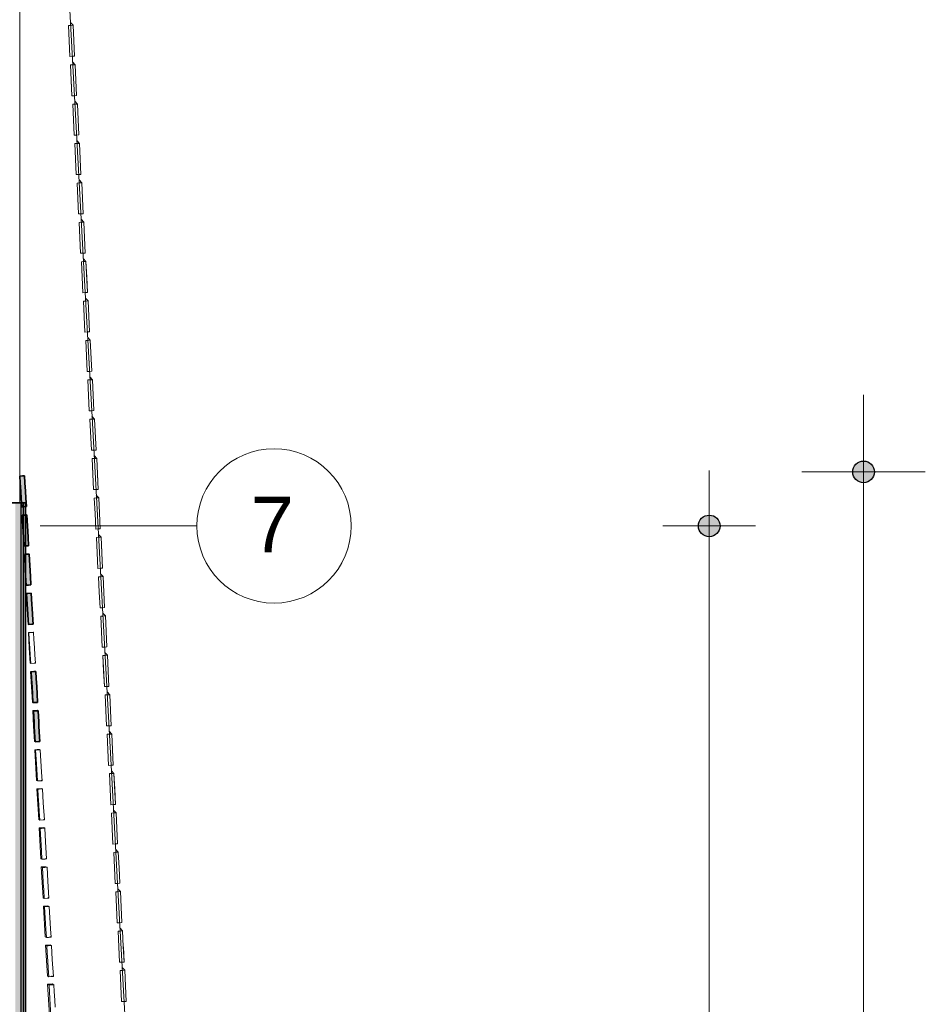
# Model space of a CAD drawing. Header units: millimetres. Extents: x -2530 to 151695, y -8763 to 71774.
# Tile 216 of 217: x 143850 to 149718, y 35402 to 41779. Entities that reach past the tile are written whole.
import ezdxf

# ---------------------------------------------------------------- set-up
doc = ezdxf.new("R2010")
doc.units = ezdxf.units.MM
doc.linetypes.add('RR_Level', pattern=[800, 400, -200, 0, -200])
for name, color, linetype, lineweight in [('A-____-____-DIMS', 211, 'Continuous', 9), ('A-____-____-DIMS-200', 211, 'Continuous', 9), ('A-FLOR-____-OTLN', 192, 'Continuous', 18), ('A-WALL-____-MCUT', 113, 'Continuous', 35), ('A-WALL-____-OTLN', 113, 'Continuous', 18), ('A-WALL-____-PATT', 111, 'Continuous', 35), ('S-GRID-____-IDEN', 1, 'Continuous', 13), ('S-GRID-____-OTLN', 1, 'Continuous', 9)]:
    doc.layers.add(name, color=color, linetype=linetype, lineweight=lineweight)
doc.styles.add('Arial', font='arial.ttf', dxfattribs={"height": 360})
doc.styles.add('Arial_2', font='arial.ttf', dxfattribs={"height": 300})
doc.styles.add('Arial_3', font='arial.ttf', dxfattribs={"height": 500})
doc.dimstyles.new('1_5mm_interne_maten_en_details', dxfattribs={"dimscale": 304.8, "dimtxt": 1.004192, "dimasz": 1.83727, "dimexe": 0.984252, "dimexo": 0.0625, "dimgap": 0.098425, "dimtad": 1, "dimdec": 0, "dimlfac": 304.8, "dimzin": 0, "dimdsep": 46, "dimtxsty": 'Arial_2', "dimblk1": 'DOTSMALL', "dimblk2": 'DOTSMALL', "dimsah": 1, "dimcen": 0.09, "dimdle": 1.181102, "dimazin": 0, "dimtfac": 1, "dimtdec": 4, "dimtix": 1, "dimtmove": 0, "dimatfit": 3, "dimfxl": 0.003229, "dimfxlon": 1, "dimtvp": 1, "dimtfill": 1, "dimtolj": 1, "dimtzin": 0, "dimlwd": 13, "dimlwe": 13, "dimarcsym": 2})
doc.dimstyles.new('2_5mm_totaalmaatvoering', dxfattribs={"dimscale": 304.8, "dimtxt": 1.673654, "dimasz": 1.83727, "dimexe": 1.312336, "dimexo": 0.0625, "dimgap": 0.164042, "dimtad": 1, "dimdec": 0, "dimlfac": 304.8, "dimzin": 0, "dimdsep": 46, "dimtxsty": 'Arial_3', "dimblk1": 'DOTSMALL', "dimblk2": 'DOTSMALL', "dimsah": 1, "dimcen": 0.09, "dimdle": 1.64042, "dimazin": 0, "dimtfac": 1, "dimtdec": 4, "dimtix": 1, "dimtmove": 0, "dimatfit": 3, "dimfxl": 0.004306, "dimfxlon": 1, "dimtvp": 1, "dimtfill": 1, "dimtolj": 1, "dimtzin": 0, "dimlwd": 13, "dimlwe": 13, "dimarcsym": 2})

# ---------------------------------------------------------------- blocks, each defined once
blk = doc.blocks.new('027_Gilde - ATC_FacadeModel_rvt-1-plot_V1 Copy 1')
at = {"layer": 'A-WALL-____-MCUT', "lineweight": 18}
h = blk.add_hatch(color=47, dxfattribs=at)
h.paths.add_polyline_path([(141084.5, 18458.2), (141200.4, 18489.2), (141192.6, 18518.2), (141076.9, 18486.5), (141080.9, 18471.7)])
h.paths.add_polyline_path([(141434.7, 18552), (141550.6, 18583.1), (141542.8, 18612), (141427.1, 18580.4), (141432.7, 18559.3)])
h.paths.add_polyline_path([(141768, 18641.3), (141883.9, 18672.4), (141876.2, 18701.3), (141760.4, 18669.8), (141764.4, 18654.9)])
h.paths.add_polyline_path([(142068, 18721.7), (142222.5, 18763.1), (142214.7, 18792.1), (142060.3, 18750.3), (142064.3, 18735.3)])
h.paths.add_polyline_path([(142373.7, 18803.6), (142528.3, 18845), (142520.5, 18874), (142366, 18832.3), (142372, 18809.9)])
h.paths.add_polyline_path([(142666, 18881.9), (142820.5, 18923.3), (142812.7, 18952.3), (142658.2, 18910.7), (142662.3, 18895.5)])
h.paths.add_polyline_path([(142944, 18956.4), (143098.5, 18997.8), (143090.7, 19026.8), (142936.2, 18985.2), (142940.3, 18970)])
h.paths.add_polyline_path([(143187.1, 19021.6), (143380.3, 19073.3), (143372.5, 19102.3), (143179.4, 19050.5), (143183.9, 19033.7)])
h.paths.add_polyline_path([(143432.4, 19087.3), (143625.6, 19139), (143617.8, 19168), (143425, 19114.9), (143429.2, 19099.4)])
h.paths.add_polyline_path([(143657, 19147.5), (143850, 19199.9), (143842.4, 19228.2), (143649.2, 19176.4), (143654.3, 19157.5)])
h.paths.add_polyline_path([(143883.8, 19208.2), (144077, 19260), (144069.3, 19289), (143876.1, 19237.2), (143881.7, 19216.3)])
h.paths.add_polyline_path([(144129.2, 19274), (144322.4, 19325.7), (144314.6, 19354.7), (144121.4, 19303), (144127, 19282)])
h.paths.add_polyline_path([(144377, 19337.9), (144566, 19403.4), (144556.9, 19430.3), (144367.4, 19366.4), (144376.6, 19339.1)])
h.paths.add_polyline_path([(144619.6, 19440.5), (144776.2, 19564.9), (144757.5, 19588.4), (144601, 19464), (144619.6, 19440.5)])
h.paths.add_polyline_path([(144810.2, 19621.1), (144914.7, 19791.7), (144889.1, 19807.4), (144842.4, 19731.2), (144842.4, 19731.2), (144784.6, 19636.8), (144803.2, 19625.5)])
h.paths.add_polyline_path([(144912.4, 20366.6), (144942.4, 20368.3), (144930.5, 20568.1), (144900.5, 20566.4), (144912.3, 20367.8)])
h.paths.add_polyline_path([(144869.7, 21110.3), (144899.7, 21112), (144887.8, 21311.8), (144857.8, 21310.1), (144869.6, 21111.5)])
h.paths.add_polyline_path([(144840.5, 21617.3), (144870.6, 21619), (144858.6, 21818.8), (144828.6, 21817.1), (144840.5, 21617.3)])
h.paths.add_polyline_path([(144825.7, 21875.3), (144855.7, 21877.1), (144843.8, 22076.8), (144813.8, 22075.1), (144825.6, 21876.5)])
h.paths.add_polyline_path([(144810.7, 22136.6), (144840.7, 22138.4), (144828.8, 22338.1), (144798.8, 22336.4), (144810.7, 22137.2)])
h.paths.add_polyline_path([(144794.3, 22421.2), (144824.3, 22422.9), (144813.2, 22582.6), (144784.8, 22581), (144794.3, 22421.2)])
h.paths.add_polyline_path([(144778.9, 22689.3), (144808.9, 22691), (144799.4, 22850.8), (144769.4, 22849.1), (144778.9, 22689.3)])
h.paths.add_polyline_path([(144698.6, 24086.4), (144728.6, 24088.2), (144719.1, 24247.9), (144689.1, 24246.2), (144698.6, 24086.4)])
h.paths.add_polyline_path([(144681.9, 24377.5), (144711.9, 24379.3), (144702.3, 24539.1), (144672.3, 24537.4), (144681.9, 24377.5)])
h.paths.add_polyline_path([(144646.6, 24991.2), (144676.6, 24993), (144669.4, 25112.8), (144639.4, 25111.1), (144646.6, 24991.2)])
h.paths.add_polyline_path([(144629.2, 25293.6), (144659.2, 25295.3), (144655.6, 25355.2), (144654.6, 25355.8), (144653.7, 25387.8), (144652, 25415.2), (144622, 25413.4), (144629.2, 25293.6)])
h.paths.add_polyline_path([(144611.6, 25599.3), (144641.6, 25601.1), (144638, 25661), (144637, 25661.5), (144636.9, 25680.4), (144634.5, 25720.9), (144604.5, 25719.1), (144611.6, 25599.3)])
h.paths.add_polyline_path([(144593.9, 25908), (144623.9, 25909.8), (144616.7, 26029.6), (144586.7, 26027.9), (144593.9, 25908.1)])
h.paths.add_polyline_path([(144558, 26532.5), (144588, 26534.2), (144580.8, 26654), (144550.8, 26652.3), (144558, 26532.5)])
h.paths.add_polyline_path([(144539.9, 26847.1), (144569.9, 26848.9), (144562.7, 26968.7), (144532.7, 26967), (144539.9, 26847.8)])
h.paths.add_polyline_path([(144467.6, 28105.7), (144497.6, 28107.5), (144490.4, 28227.3), (144460.4, 28225.5), (144467.5, 28106.3)])
h.paths.add_polyline_path([(144364.6, 29898.5), (144394.6, 29900.4), (144385, 30060), (144355.1, 30058.3), (144364.6, 29898.5)])
h.paths.add_polyline_path([(144348.1, 30185.8), (144378, 30187.6), (144368.5, 30347.4), (144338.5, 30345.6), (144348, 30187.1)])
h.paths.add_polyline_path([(144331.8, 30468.3), (144361.8, 30470.1), (144352.3, 30629.8), (144322.3, 30628.1), (144331.8, 30469.6)])
h.paths.add_polyline_path([(144315.9, 30746), (144345.9, 30747.7), (144336.3, 30907.5), (144306.4, 30905.7), (144315.9, 30746)])
h.paths.add_polyline_path([(144300.2, 31018.8), (144330.2, 31020.6), (144320.6, 31180.3), (144290.7, 31178.6), (144300.1, 31020.1)])
h.paths.add_polyline_path([(144284.8, 31287), (144314.8, 31288.9), (144305.2, 31448.5), (144275.3, 31446.8), (144284.7, 31288.3)])
h.paths.add_polyline_path([(144212.7, 32542.7), (144242.6, 32544.6), (144230.7, 32744.2), (144200.8, 32742.4), (144212.6, 32544)])
h.paths.add_polyline_path([(144183.8, 33044.9), (144213.8, 33046.7), (144201.9, 33246.4), (144171.9, 33244.5), (144183.8, 33044.9)])
h.paths.add_polyline_path([(144169.2, 33298.5), (144199.2, 33300.4), (144187.3, 33500), (144157.3, 33498.1), (144169.2, 33299.8)])
h.paths.add_polyline_path([(144154.7, 33552.1), (144184.6, 33553.9), (144172.7, 33753.5), (144142.8, 33751.7), (144154.6, 33553.4)])
h.paths.add_polyline_path([(144067.2, 35073.5), (144097.2, 35075.3), (144085.3, 35274.9), (144055.3, 35273.1), (144065.5, 35102.9)])
h.paths.add_polyline_path([(143950.7, 37102), (143979, 37103.7), (143979, 37131.4), (143968.7, 37303.4), (143938.8, 37301.6), (143950.6, 37103.3)])
h.paths.add_polyline_path([(143979, 37103.7), (143980.6, 37103.8), (143979, 37131.4)])
h.paths.add_polyline_path([(143936.1, 37355.6), (143966, 37357.4), (143954.1, 37557), (143924.2, 37555.2), (143936, 37356.4)])
h.paths.add_polyline_path([(143907, 37862.7), (143936.9, 37864.5), (143923.8, 38064.1), (143895, 38062.3), (143906.9, 37864)])
h.paths.add_polyline_path([(143892.4, 38116.3), (143922.3, 38119), (143908.7, 38317.6), (143887.5, 38316.3), (143889, 38173.3), (143892.3, 38116.9)])
h.paths.add_polyline_path([(143887.5, 38370.4), (143907.7, 38372.2), (143895.8, 38571.3), (143887.5, 38570.4), (143887.5, 38370.5)])
h.paths.add_polyline_path([(143887.5, 38624.8), (143893.2, 38625.2), (143881.3, 38824.8), (143851.3, 38823), (143861.7, 38650), (143887.5, 38650)])
at = {"layer": 'A-WALL-____-OTLN', "lineweight": 5}
blk.add_hatch(color=67, dxfattribs=at).paths.add_polyline_path([(143850, 28557.7), (143857.5, 28557.7), (143857.5, 38650), (143822.5, 38650), (143822.5, 28557.7)])
at = {"layer": 'A-WALL-____-OTLN'}
blk.add_hatch(color=47, dxfattribs=at).paths.add_polyline_path([(143887.5, 28557.7), (143887.5, 38650), (143872.5, 38650), (143872.5, 28557.7)])
at = {"layer": 'A-WALL-____-PATT', "lineweight": 5}
blk.add_hatch(color=67, dxfattribs=at).paths.add_polyline_path([(143872.5, 28557.7), (143872.5, 38650), (143857.5, 38650), (143857.5, 28557.7)])
at = {"layer": 'A-FLOR-____-OTLN', "color": 210}
for p, q in [((143850, 46350), (143850, 38650)), ((144274.6, 40011.2), (144107, 43072)), ((144316.5, 39245.9), (144274.6, 40011.2)), ((144386.4, 37970.6), (144316.5, 39245.9)), ((144442.3, 36950.2), (144386.4, 37970.6)), ((144484.2, 36185), (144442.3, 36950.2)), ((144501.1, 35876.2), (144484.2, 36185)), ((144568, 34654.5), (144501.1, 35876.2))]:
    blk.add_line(p, q, dxfattribs=at)
at = {"layer": 'A-WALL-____-MCUT', "color": 130}
for p, q in [((143851.3, 38823), (143867.9, 38824)), ((143854, 38778.4), (143851.3, 38823)), ((143857.3, 38723.2), (143854, 38778.4)), ((143867.9, 38824), (143881.3, 38824.8)), ((143881.3, 38824.8), (143883.9, 38780.2)), ((143883.9, 38780.2), (143887.2, 38725)), ((143859.9, 38678.6), (143857.3, 38723.2)), ((143887.2, 38725), (143889.9, 38680.4)), ((143887.5, 38650), (143462.5, 38650)), ((143863.2, 38623.4), (143859.9, 38678.6)), ((143887.5, 28557.7), (143887.5, 38650)), ((143889.9, 38680.4), (143893.2, 38625.2)), ((143876.6, 38624.2), (143863.2, 38623.4)), ((143893.2, 38625.2), (143876.6, 38624.2)), ((143865.9, 38569.5), (143870, 38569.7)), ((143874.5, 38425), (143865.9, 38569.5)), ((143870, 38569.7), (143880.9, 38570.4)), ((143880.9, 38570.4), (143885, 38570.6)), ((143885, 38570.6), (143895.8, 38571.3)), ((143895.8, 38571.3), (143904.5, 38426.8)), ((143877.8, 38369.8), (143874.5, 38425)), ((143904.5, 38426.8), (143907.8, 38371.6)), ((143888.6, 38370.5), (143877.8, 38369.8)), ((143892.8, 38370.7), (143888.6, 38370.5)), ((143903.6, 38371.4), (143892.8, 38370.7)), ((143907.8, 38371.6), (143903.6, 38371.4)), ((143880.5, 38315.9), (143884.6, 38316.2)), ((143884.8, 38243.7), (143880.5, 38315.9)), ((143884.6, 38316.2), (143895.4, 38316.8)), ((143895.4, 38316.8), (143899.6, 38317)), ((143899.6, 38317), (143910.4, 38317.7)), ((143910.4, 38317.7), (143919, 38173.3)), ((143886.4, 38216.1), (143884.8, 38243.7)), ((143890.7, 38143.9), (143886.4, 38216.1)), ((143892.4, 38116.3), (143890.7, 38143.9)), ((143919, 38173.3), (143922.3, 38118)), ((143903.2, 38116.9), (143892.4, 38116.3)), ((143907.4, 38117.2), (143903.2, 38116.9)), ((143918.2, 38117.8), (143907.4, 38117.2)), ((143922.3, 38118), (143918.2, 38117.8)), ((143895, 38062.3), (143903.3, 38062.8)), ((143899.4, 37990.1), (143895, 38062.3)), ((143903.3, 38062.8), (143925, 38064.1)), ((143925, 38064.1), (143929.3, 37991.9)), ((143901, 37962.5), (143899.4, 37990.1)), ((143905.3, 37890.3), (143901, 37962.5)), ((143929.3, 37991.9), (143930.9, 37964.3)), ((143930.9, 37964.3), (143935.2, 37892.1)), ((143907, 37862.7), (143905.3, 37890.3)), ((143935.2, 37892.1), (143936.9, 37864.5)), ((143928.6, 37864), (143907, 37862.7)), ((143936.9, 37864.5), (143928.6, 37864)), ((143924.2, 37555.2), (143940.8, 37556.2)), ((143926.8, 37510.6), (143924.2, 37555.2)), ((143930.1, 37455.4), (143926.8, 37510.6)), ((143940.8, 37556.2), (143954.1, 37557)), ((143954.1, 37557), (143956.8, 37512.4)), ((143956.8, 37512.4), (143960.1, 37457.2)), ((143932.8, 37410.8), (143930.1, 37455.4)), ((143960.1, 37457.2), (143962.8, 37412.6)), ((143936.1, 37355.6), (143932.8, 37410.8)), ((143962.8, 37412.6), (143966, 37357.4)), ((143949.5, 37356.4), (143936.1, 37355.6)), ((143966, 37357.4), (143949.5, 37356.4)), ((143938.8, 37301.6), (143947, 37302.1)), ((143943.1, 37229.4), (143938.8, 37301.6)), ((143947, 37302.1), (143968.7, 37303.4)), ((143968.7, 37303.4), (143973, 37231.2)), ((143944.7, 37201.8), (143943.1, 37229.4)), ((143949, 37129.6), (143944.7, 37201.8)), ((143973, 37231.2), (143974.7, 37203.6)), ((143974.7, 37203.6), (143979, 37131.4)), ((143950.7, 37102), (143949, 37129.6)), ((143979, 37131.4), (143980.6, 37103.8)), ((143972.3, 37103.3), (143950.7, 37102)), ((143980.6, 37103.8), (143972.3, 37103.3))]:
    blk.add_line(p, q, dxfattribs=at)
at = {"layer": 'A-WALL-____-MCUT', "color": 170, "lineweight": 25}
for p, q in [((143857.5, 38650), (143857.5, 28557.7)), ((143872.5, 38650), (143872.5, 28557.7))]:
    blk.add_line(p, q, dxfattribs=at)
at = {"layer": 'A-WALL-____-OTLN', "color": 210}
for p, q in [((144165.8, 41741), (144180.8, 41741.7)), ((144165.8, 41741), (144180.8, 41741.7)), ((144165.8, 41741), (144170.4, 41640.9)), ((144195.8, 41742.4), (144178.8, 41761.3)), ((144195.8, 41742.4), (144178.8, 41761.3)), ((144195.8, 41742.4), (144180.8, 41741.7)), ((144180.8, 41741.7), (144195.8, 41742.4)), ((144204.9, 41542.2), (144195.8, 41742.4)), ((144195.8, 41742.4), (144204.9, 41542.2)), ((144174.9, 41540.9), (144170.4, 41640.9)), ((144174.9, 41540.9), (144189.9, 41541.5)), ((144174.9, 41540.9), (144189.9, 41541.5)), ((144204.9, 41542.2), (144190.8, 41541.6)), ((144190.8, 41541.6), (144204.9, 41542.2)), ((144193.8, 41486.6), (144179.8, 41486)), ((144179.8, 41486), (144193.8, 41486.6)), ((144179.8, 41486), (144184.4, 41385.9)), ((144179.8, 41486), (144188.9, 41285.8)), ((144209.7, 41487.3), (144192.8, 41506.2)), ((144209.7, 41487.3), (144192.8, 41506.2)), ((144209.7, 41487.3), (144193.8, 41486.6)), ((144193.8, 41486.6), (144209.7, 41487.3)), ((144218.8, 41287.2), (144209.7, 41487.3)), ((144209.7, 41487.3), (144214.3, 41387.3)), ((144188.9, 41285.8), (144184.4, 41385.9)), ((144218.8, 41287.2), (144214.3, 41387.3)), ((144204.8, 41286.5), (144188.9, 41285.8)), ((144188.9, 41285.8), (144204.8, 41286.5)), ((144218.8, 41287.2), (144204.8, 41286.5)), ((144204.8, 41286.5), (144218.8, 41287.2)), ((144207.8, 41231.6), (144193.8, 41231)), ((144193.8, 41231), (144207.8, 41231.6)), ((144193.8, 41231), (144198.3, 41130.8)), ((144193.8, 41231), (144198.3, 41130.8)), ((144223.7, 41232.3), (144206.7, 41251)), ((144223.7, 41232.3), (144206.7, 41251)), ((144223.7, 41232.3), (144207.8, 41231.6)), ((144207.8, 41231.6), (144223.7, 41232.3)), ((144223.7, 41232.3), (144228.2, 41132.2)), ((144223.7, 41232.3), (144228.2, 41132.2)), ((144202.9, 41030.7), (144198.3, 41130.8)), ((144198.3, 41130.8), (144202.9, 41030.7)), ((144232.8, 41032.1), (144228.2, 41132.2)), ((144232.8, 41032.1), (144228.2, 41132.2)), ((144218.8, 41031.4), (144202.9, 41030.7)), ((144202.9, 41030.7), (144218.8, 41031.4)), ((144232.8, 41032.1), (144218.8, 41031.4)), ((144218.8, 41031.4), (144232.8, 41032.1)), ((144207.7, 40975.9), (144222.7, 40976.6)), ((144207.7, 40975.9), (144222.7, 40976.6)), ((144207.7, 40975.9), (144216.9, 40775.7)), ((144207.7, 40975.9), (144216.9, 40775.7)), ((144237.7, 40977.3), (144220.7, 40995.9)), ((144237.7, 40977.3), (144220.7, 40995.9)), ((144237.7, 40977.3), (144222.7, 40976.6)), ((144222.7, 40976.6), (144237.7, 40977.3)), ((144246.8, 40777), (144237.7, 40977.3)), ((144237.7, 40977.3), (144246.8, 40777)), ((144216.9, 40775.7), (144231.8, 40776.3)), ((144216.9, 40775.7), (144231.8, 40776.3)), ((144246.8, 40777), (144232.7, 40776.4)), ((144232.7, 40776.4), (144246.8, 40777)), ((144221.7, 40720.9), (144236.7, 40721.6)), ((144221.7, 40720.9), (144236.7, 40721.6)), ((144221.7, 40720.9), (144230.8, 40520.6)), ((144221.7, 40720.9), (144230.8, 40520.6)), ((144251.6, 40722.3), (144234.7, 40740.8)), ((144251.6, 40722.3), (144234.7, 40740.8)), ((144251.6, 40722.3), (144236.7, 40721.6)), ((144236.7, 40721.6), (144251.6, 40722.3)), ((144260.7, 40521.9), (144251.6, 40722.3)), ((144251.6, 40722.3), (144260.7, 40521.9)), ((144230.8, 40520.6), (144245.8, 40521.3)), ((144230.8, 40520.6), (144245.8, 40521.3)), ((144260.7, 40521.9), (144246.7, 40521.3)), ((144246.7, 40521.3), (144260.7, 40521.9)), ((144249.7, 40466.5), (144235.7, 40465.9)), ((144235.7, 40465.9), (144249.7, 40466.5)), ((144235.7, 40465.9), (144240.2, 40365.7)), ((144235.7, 40465.9), (144240.2, 40365.7)), ((144265.6, 40467.2), (144248.7, 40485.8)), ((144265.6, 40467.2), (144248.7, 40485.8)), ((144265.6, 40467.2), (144249.7, 40466.5)), ((144249.7, 40466.5), (144265.6, 40467.2)), ((144265.6, 40467.2), (144270.1, 40367.1)), ((144265.6, 40467.2), (144270.1, 40367.1)), ((144244.8, 40265.5), (144240.2, 40365.7)), ((144240.2, 40365.7), (144244.8, 40265.5)), ((144274.7, 40266.9), (144270.1, 40367.1)), ((144274.7, 40266.9), (144270.1, 40367.1)), ((144260.7, 40266.2), (144244.8, 40265.5)), ((144244.8, 40265.5), (144260.7, 40266.2)), ((144274.7, 40266.9), (144260.7, 40266.2)), ((144260.7, 40266.2), (144274.7, 40266.9)), ((144249.6, 40210.9), (144264.6, 40211.5)), ((144249.6, 40210.9), (144263.7, 40211.5)), ((144249.6, 40210.9), (144254.2, 40110.6)), ((144279.5, 40212.2), (144262.6, 40230.7)), ((144279.5, 40212.2), (144262.6, 40230.7)), ((144279.5, 40212.2), (144264.6, 40211.5)), ((144264.6, 40211.5), (144279.5, 40212.2)), ((144288.7, 40011.8), (144279.5, 40212.2)), ((144279.5, 40212.2), (144284.1, 40112)), ((144258.8, 40010.4), (144254.2, 40110.6)), ((144288.7, 40011.8), (144284.1, 40112)), ((144273.7, 40011.1), (144258.8, 40010.4)), ((144258.8, 40010.4), (144273.7, 40011.1)), ((144288.7, 40011.8), (144274.6, 40011.2)), ((144274.6, 40011.2), (144288.7, 40011.8)), ((144277.6, 39956.5), (144263.6, 39955.8)), ((144263.6, 39955.8), (144277.6, 39956.5)), ((144263.6, 39955.8), (144272.7, 39755.4)), ((144263.6, 39955.8), (144272.7, 39755.4)), ((144293.5, 39957.2), (144276.6, 39975.6)), ((144293.5, 39957.2), (144276.6, 39975.6)), ((144293.5, 39957.2), (144277.6, 39956.5)), ((144277.6, 39956.5), (144293.5, 39957.2)), ((144302.6, 39756.7), (144293.5, 39957.2)), ((144293.5, 39957.2), (144302.6, 39756.7)), ((144288.6, 39756.1), (144272.7, 39755.4)), ((144272.7, 39755.4), (144288.6, 39756.1)), ((144302.6, 39756.7), (144288.6, 39756.1)), ((144288.6, 39756.1), (144302.6, 39756.7)), ((144277.6, 39700.8), (144292.5, 39701.5)), ((144277.6, 39700.8), (144291.6, 39701.4)), ((144277.6, 39700.8), (144286.7, 39500.3)), ((144277.6, 39700.8), (144286.7, 39500.3)), ((144307.5, 39702.2), (144290.6, 39720.5)), ((144307.5, 39702.2), (144290.6, 39720.5)), ((144291.6, 39701.4), (144307.5, 39702.2)), ((144307.5, 39702.2), (144292.5, 39701.5)), ((144316.6, 39501.7), (144307.5, 39702.2)), ((144307.5, 39702.2), (144316.6, 39501.7)), ((144302.6, 39501), (144286.7, 39500.3)), ((144286.7, 39500.3), (144302.6, 39501)), ((144316.6, 39501.7), (144302.6, 39501)), ((144302.6, 39501), (144316.6, 39501.7)), ((144291.5, 39445.8), (144306.5, 39446.5)), ((144291.5, 39445.8), (144306.5, 39446.5)), ((144291.5, 39445.8), (144296.1, 39345.5)), ((144291.5, 39445.8), (144296.1, 39345.5)), ((144321.4, 39447.2), (144304.5, 39465.4)), ((144321.4, 39447.2), (144304.5, 39465.4)), ((144321.4, 39447.2), (144306.5, 39446.5)), ((144306.5, 39446.5), (144321.4, 39447.2)), ((144321.4, 39447.2), (144326, 39346.9)), ((144321.4, 39447.2), (144326, 39346.9)), ((144300.7, 39245.2), (144296.1, 39345.5)), ((144296.1, 39345.5), (144300.7, 39245.2)), ((144330.6, 39246.6), (144326, 39346.9)), ((144330.6, 39246.6), (144326, 39346.9)), ((144300.7, 39245.2), (144315.6, 39245.9)), ((144300.7, 39245.2), (144315.6, 39245.9)), ((144330.6, 39246.6), (144316.5, 39245.9)), ((144316.5, 39245.9), (144330.6, 39246.6)), ((144319.5, 39191.4), (144305.5, 39190.8)), ((144305.5, 39190.8), (144319.5, 39191.4)), ((144305.5, 39190.8), (144314.7, 38990.1)), ((144305.5, 39190.8), (144314.7, 38990.1)), ((144335.4, 39192.1), (144318.5, 39210.4)), ((144335.4, 39192.1), (144318.5, 39210.4)), ((144335.4, 39192.1), (144319.5, 39191.4)), ((144319.5, 39191.4), (144335.4, 39192.1)), ((144344.5, 38991.5), (144335.4, 39192.1)), ((144335.4, 39192.1), (144344.5, 38991.5)), ((144330.5, 38990.9), (144314.7, 38990.1)), ((144314.7, 38990.1), (144329.6, 38990.8)), ((144344.5, 38991.5), (144330.5, 38990.9)), ((144330.5, 38990.9), (144344.5, 38991.5)), ((144333.5, 38936.4), (144319.5, 38935.7)), ((144319.5, 38935.7), (144334.4, 38936.4)), ((144319.5, 38935.7), (144324, 38835.4)), ((144319.5, 38935.7), (144328.6, 38735.1)), ((144349.3, 38937.1), (144332.5, 38955.3)), ((144349.3, 38937.1), (144332.5, 38955.3)), ((144349.3, 38937.1), (144333.5, 38936.4)), ((144334.4, 38936.4), (144349.3, 38937.1)), ((144358.5, 38736.4), (144349.3, 38937.1)), ((144349.3, 38937.1), (144353.9, 38836.8)), ((144328.6, 38735.1), (144324, 38835.4)), ((144358.5, 38736.4), (144353.9, 38836.8)), ((143880.9, 38825), (143851, 38823.2)), ((143851, 38823.2), (143856.9, 38723.4)), ((143851.3, 38823), (143851, 38823.2)), ((143867.9, 38824), (143851.3, 38823)), ((143851.3, 38823), (143854, 38778.4)), ((143857.3, 38723.2), (143854, 38778.4)), ((143881.3, 38824.8), (143867.9, 38824)), ((143881.3, 38824.8), (143880.9, 38825)), ((143883.9, 38780.2), (143881.3, 38824.8)), ((143887.2, 38725), (143883.9, 38780.2)), ((143861.3, 38650), (143856.9, 38723.4)), ((143857.3, 38723.2), (143859.9, 38678.6)), ((143889.9, 38680.4), (143887.2, 38725)), ((144328.6, 38735.1), (144343.6, 38735.8)), ((144328.6, 38735.1), (144344.5, 38735.8)), ((144358.5, 38736.4), (144344.5, 38735.8)), ((144344.5, 38735.8), (144358.5, 38736.4)), ((143863.2, 38623.4), (143859.9, 38678.6)), ((143889.9, 38680.4), (143893.2, 38625.2)), ((144347.5, 38681.4), (144333.4, 38680.7)), ((144333.4, 38680.7), (144347.5, 38681.4)), ((144333.4, 38680.7), (144338, 38580.4)), ((144363.3, 38682.1), (144346.4, 38700.2)), ((144363.3, 38682.1), (144346.4, 38700.2)), ((144363.3, 38682.1), (144347.5, 38681.4)), ((144347.5, 38681.4), (144363.3, 38682.1)), ((144363.3, 38682.1), (144367.9, 38581.7)), ((143863.2, 38623.4), (143876.6, 38624.2)), ((143893.2, 38625.2), (143876.6, 38624.2)), ((144342.6, 38480), (144338, 38580.4)), ((144372.5, 38481.4), (144367.9, 38581.7)), ((143870, 38569.7), (143865.9, 38569.5)), ((143865.9, 38569.5), (143874.5, 38425)), ((143880.9, 38570.4), (143870, 38569.7)), ((143885, 38570.6), (143880.9, 38570.4)), ((143895.8, 38571.3), (143885, 38570.6)), ((143894.8, 38571.8), (143887.5, 38571.4)), ((143895.8, 38571.3), (143894.8, 38571.8)), ((143904.5, 38426.8), (143895.8, 38571.3)), ((144358.5, 38480.7), (144342.6, 38480)), ((144342.6, 38480), (144358.5, 38480.7)), ((144372.5, 38481.4), (144358.5, 38480.7)), ((144358.5, 38480.7), (144372.5, 38481.4)), ((143877.8, 38369.8), (143874.5, 38425)), ((143904.5, 38426.8), (143907.8, 38371.6)), ((144361.4, 38426.3), (144347.4, 38425.7)), ((144347.4, 38425.7), (144361.4, 38426.3)), ((144347.4, 38425.7), (144352, 38325.3)), ((144347.4, 38425.7), (144352, 38325.3)), ((144377.3, 38427.1), (144360.4, 38445.2)), ((144377.3, 38427.1), (144360.4, 38445.2)), ((144377.3, 38427.1), (144361.4, 38426.3)), ((144361.4, 38426.3), (144377.3, 38427.1)), ((144377.3, 38427.1), (144381.8, 38326.7)), ((144377.3, 38427.1), (144386.4, 38226.3)), ((143877.8, 38369.8), (143888.6, 38370.5)), ((143892.8, 38370.7), (143888.6, 38370.5)), ((143892.8, 38370.7), (143903.6, 38371.4)), ((143907.8, 38371.6), (143903.6, 38371.4)), ((144356.6, 38224.9), (144352, 38325.3)), ((144352, 38325.3), (144356.6, 38224.9)), ((144386.4, 38226.3), (144381.8, 38326.7)), ((143884.6, 38316.2), (143880.5, 38315.9)), ((143880.5, 38315.9), (143884.8, 38243.7)), ((143895.4, 38316.8), (143884.6, 38316.2)), ((143893.7, 38317.7), (143887.5, 38317.4)), ((143908.7, 38318.6), (143893.7, 38317.7)), ((143899.6, 38317), (143895.4, 38316.8)), ((143910.4, 38317.7), (143899.6, 38317)), ((143910.4, 38317.7), (143908.7, 38318.6)), ((143919, 38173.3), (143910.4, 38317.7)), ((143886.4, 38216.1), (143884.8, 38243.7)), ((143886.4, 38216.1), (143890.7, 38143.9)), ((144372.4, 38225.6), (144356.6, 38224.9)), ((144356.6, 38224.9), (144372.4, 38225.6)), ((144386.4, 38226.3), (144372.4, 38225.6)), ((144372.4, 38225.6), (144386.4, 38226.3)), ((143890.6, 38117.2), (143887.5, 38169.4)), ((143892.4, 38116.3), (143890.7, 38143.9)), ((143919, 38173.3), (143922.3, 38118)), ((144361.4, 38170.7), (144376.3, 38171.4)), ((144361.4, 38170.7), (144376.3, 38171.4)), ((144361.4, 38170.7), (144366, 38070.3)), ((144361.4, 38170.7), (144366, 38070.3)), ((144391.2, 38172.1), (144374.4, 38190.1)), ((144391.2, 38172.1), (144374.4, 38190.1)), ((144391.2, 38172.1), (144376.3, 38171.4)), ((144376.3, 38171.4), (144391.2, 38172.1)), ((144391.2, 38172.1), (144395.8, 38071.6)), ((144391.2, 38172.1), (144395.8, 38071.6)), ((143892.4, 38116.3), (143890.6, 38117.2)), ((143892.4, 38116.3), (143903.2, 38116.9)), ((143907.4, 38117.2), (143903.2, 38116.9)), ((143907.4, 38117.2), (143918.2, 38117.8)), ((143922.3, 38118), (143918.2, 38117.8)), ((144370.6, 37969.8), (144366, 38070.3)), ((144366, 38070.3), (144370.6, 37969.8)), ((144400.4, 37971.2), (144395.8, 38071.6)), ((144400.4, 37971.2), (144395.8, 38071.6)), ((143922.5, 38065.4), (143892.6, 38063.6)), ((143892.6, 38063.6), (143904.5, 37864)), ((143892.6, 38063.6), (143898.5, 37963.8)), ((143895, 38062.3), (143892.6, 38063.6)), ((143903.3, 38062.8), (143895, 38062.3)), ((143895, 38062.3), (143899.4, 37990.1)), ((143925, 38064.1), (143903.3, 38062.8)), ((143925, 38064.1), (143922.5, 38065.4)), ((143929.3, 37991.9), (143925, 38064.1)), ((143904.5, 37864), (143898.5, 37963.8)), ((143901, 37962.5), (143899.4, 37990.1)), ((143901, 37962.5), (143905.3, 37890.3)), ((143930.9, 37964.3), (143929.3, 37991.9)), ((143935.3, 37892.1), (143930.9, 37964.3)), ((144370.6, 37969.8), (144385.5, 37970.5)), ((144370.6, 37969.8), (144385.5, 37970.5)), ((144400.4, 37971.2), (144386.4, 37970.6)), ((144386.4, 37970.6), (144400.4, 37971.2)), ((143907, 37862.7), (143905.3, 37890.3)), ((143935.3, 37892.1), (143936.9, 37864.5)), ((144389.4, 37916.3), (144375.3, 37915.7)), ((144375.3, 37915.7), (144389.4, 37916.3)), ((144375.3, 37915.7), (144384.5, 37714.8)), ((144375.3, 37915.7), (144384.5, 37714.8)), ((144405.2, 37917), (144388.3, 37935.1)), ((144405.2, 37917), (144388.3, 37935.1)), ((144405.2, 37917), (144389.4, 37916.3)), ((144389.4, 37916.3), (144405.2, 37917)), ((144414.4, 37716.1), (144405.2, 37917)), ((144405.2, 37917), (144414.4, 37716.1)), ((143907, 37862.7), (143904.5, 37864)), ((143907, 37862.7), (143928.6, 37864)), ((143936.9, 37864.5), (143928.6, 37864)), ((143936.4, 37812.2), (143906.4, 37810.5)), ((143906.4, 37810.5), (143918.4, 37610.8)), ((143906.4, 37810.5), (143912.4, 37710.6)), ((143909.6, 37808.8), (143906.4, 37810.5)), ((143926.2, 37809.8), (143909.6, 37808.8)), ((143909.6, 37808.8), (143912.3, 37764.2)), ((143915.6, 37709), (143912.3, 37764.2)), ((143939.6, 37810.6), (143926.2, 37809.8)), ((143939.6, 37810.6), (143936.4, 37812.2)), ((143942.2, 37766), (143939.6, 37810.6)), ((143945.5, 37710.7), (143942.2, 37766)), ((143918.4, 37610.8), (143912.4, 37710.6)), ((143915.6, 37709), (143918.2, 37664.4)), ((143948.2, 37666.1), (143945.5, 37710.7)), ((144400.3, 37715.5), (144384.5, 37714.8)), ((144384.5, 37714.8), (144400.3, 37715.5)), ((144414.4, 37716.1), (144400.4, 37715.5)), ((144400.4, 37715.5), (144414.4, 37716.1)), ((143918.2, 37664.4), (143921.5, 37609.1)), ((143948.2, 37666.1), (143951.5, 37610.9)), ((144403.3, 37661.3), (144389.3, 37660.7)), ((144389.3, 37660.7), (144403.3, 37661.3)), ((144389.3, 37660.7), (144393.9, 37560.2)), ((144389.3, 37660.7), (144398.5, 37459.7)), ((144419.1, 37662), (144402.3, 37680)), ((144419.1, 37662), (144402.3, 37680)), ((144419.1, 37662), (144403.3, 37661.3)), ((144403.3, 37661.3), (144419.1, 37662)), ((144428.3, 37461), (144419.1, 37662)), ((144419.1, 37662), (144423.7, 37561.5)), ((143918.4, 37610.8), (143921.5, 37609.1)), ((143921.5, 37609.1), (143943.2, 37610.4)), ((143943.2, 37610.4), (143951.5, 37610.9)), ((143948.3, 37612.6), (143951.5, 37610.9)), ((143948.3, 37612.6), (143951.5, 37610.9)), ((144398.5, 37459.7), (144393.9, 37560.2)), ((144428.3, 37461), (144423.7, 37561.5)), ((143920.3, 37557.3), (143926.3, 37457.4)), ((143920.3, 37557.3), (143924.2, 37555.2)), ((143940.8, 37556.2), (143924.2, 37555.2)), ((143924.2, 37555.2), (143926.9, 37510.6)), ((143930.1, 37455.4), (143926.9, 37510.6)), ((143954.1, 37557), (143940.8, 37556.2)), ((143954.1, 37557), (143950.3, 37559)), ((143956.8, 37512.4), (143954.1, 37557)), ((143956.8, 37512.4), (143960.1, 37457.2)), ((143932.2, 37357.6), (143926.3, 37457.4)), ((143930.1, 37455.4), (143932.8, 37410.8)), ((143960.1, 37457.2), (143962.8, 37412.6)), ((144414.3, 37460.4), (144398.5, 37459.7)), ((144398.5, 37459.7), (144414.3, 37460.4)), ((144428.3, 37461), (144414.3, 37460.4)), ((144414.3, 37460.4), (144428.3, 37461)), ((143936.1, 37355.6), (143932.8, 37410.8)), ((143962.8, 37412.6), (143966, 37357.4)), ((144417.3, 37406.3), (144403.3, 37405.6)), ((144403.3, 37405.6), (144417.3, 37406.3)), ((144403.3, 37405.6), (144412.5, 37204.6)), ((144403.3, 37405.6), (144412.5, 37204.6)), ((144433.1, 37407), (144416.3, 37425)), ((144433.1, 37407), (144416.3, 37425)), ((144433.1, 37407), (144417.3, 37406.3)), ((144417.3, 37406.3), (144433.1, 37407)), ((144442.3, 37206), (144433.1, 37407)), ((144433.1, 37407), (144442.3, 37206)), ((143936.1, 37355.6), (143932.2, 37357.6)), ((143934.2, 37304.1), (143964.1, 37305.9)), ((143940.1, 37204.2), (143934.2, 37304.1)), ((143938.8, 37301.7), (143934.2, 37304.1)), ((143936.1, 37355.6), (143949.5, 37356.4)), ((143966, 37357.4), (143949.5, 37356.4)), ((143964.1, 37305.9), (143968.7, 37303.4)), ((143938.8, 37301.6), (143947, 37302.1)), ((143938.8, 37301.6), (143943.1, 37229.4)), ((143968.7, 37303.4), (143947, 37302.1)), ((143973, 37231.2), (143968.7, 37303.4)), ((143946.1, 37104.4), (143940.1, 37204.2)), ((143944.7, 37201.8), (143943.1, 37229.4)), ((143944.7, 37201.8), (143949, 37129.6)), ((143974.7, 37203.6), (143973, 37231.2)), ((143979, 37131.4), (143974.7, 37203.6)), ((144428.3, 37205.3), (144412.5, 37204.6)), ((144412.5, 37204.6), (144428.3, 37205.3)), ((144442.3, 37206), (144428.3, 37205.3)), ((144428.3, 37205.3), (144442.3, 37206)), ((143950.7, 37102), (143949, 37129.6)), ((143979, 37131.4), (143980.6, 37103.8)), ((144417.2, 37150.6), (144432.1, 37151.3)), ((144417.2, 37150.6), (144432.1, 37151.3)), ((144417.2, 37150.6), (144426.4, 36949.5)), ((144417.2, 37150.6), (144426.4, 36949.5)), ((144447.1, 37152), (144430.2, 37169.9)), ((144447.1, 37152), (144430.2, 37169.9)), ((144447.1, 37152), (144432.1, 37151.3)), ((144432.1, 37151.3), (144447.1, 37152)), ((144456.3, 36950.9), (144447.1, 37152)), ((144447.1, 37152), (144451.7, 37051.4)), ((143950.7, 37102), (143946.1, 37104.4)), ((143948, 37050.9), (143963, 37051.8)), ((143953.3, 37048.1), (143948, 37050.9)), ((143959.9, 36851.2), (143948, 37050.9)), ((143950.7, 37102), (143972.3, 37103.3)), ((143968.3, 37049), (143957.5, 37048.3)), ((143963, 37051.8), (143978, 37052.7)), ((143972.4, 37049.2), (143968.3, 37049)), ((143972.3, 37103.3), (143980.6, 37103.8)), ((143983.3, 37049.9), (143972.4, 37049.2)), ((143978, 37052.7), (143983.3, 37049.9)), ((143991.9, 36905.5), (143983.3, 37049.9)), ((144456.3, 36950.9), (144451.7, 37051.4)), ((143957.5, 37048.3), (143953.3, 37048.1)), ((143953.3, 37048.1), (143958.7, 36958.9)), ((143958.7, 36958.9), (143965.2, 36848.4)), ((144426.4, 36949.5), (144441.4, 36950.2)), ((144426.4, 36949.5), (144441.4, 36950.2)), ((144456.3, 36950.9), (144442.3, 36950.2)), ((144442.3, 36950.2), (144456.3, 36950.9)), ((143995.2, 36850.2), (143991.9, 36905.5)), ((144431.2, 36895.6), (144446.1, 36896.3)), ((144431.2, 36895.6), (144446.1, 36896.3)), ((144431.2, 36895.6), (144435.8, 36795)), ((144431.2, 36895.6), (144435.8, 36795)), ((144461, 36897), (144444.2, 36914.9)), ((144461, 36897), (144444.2, 36914.9)), ((144461, 36897), (144446.1, 36896.3)), ((144446.1, 36896.3), (144461, 36897)), ((144470.2, 36695.8), (144461, 36897)), ((144461, 36897), (144465.6, 36796.4)), ((143959.9, 36851.2), (143965.2, 36848.4)), ((143959.9, 36851.2), (143965.2, 36848.4)), ((143961.9, 36797.7), (143991.8, 36799.5)), ((143967.9, 36794.5), (143961.9, 36797.7)), ((143967.9, 36697.9), (143961.9, 36797.7)), ((143961.9, 36797.7), (143973.8, 36598)), ((143961.9, 36797.7), (143967.9, 36794.5)), ((143965.2, 36848.4), (143976.1, 36849.1)), ((143976.2, 36795), (143967.9, 36794.5)), ((143967.9, 36794.5), (143970.6, 36749.9)), ((143980.2, 36849.3), (143976.1, 36849.1)), ((143997.9, 36796.3), (143976.2, 36795)), ((143980.2, 36849.3), (143991, 36850)), ((143989.9, 36853), (143995.2, 36850.2)), ((143991, 36850), (143995.2, 36850.2)), ((143991.8, 36799.5), (143997.9, 36796.3)), ((144003.2, 36707.1), (143997.9, 36796.3)), ((144440.4, 36694.4), (144435.8, 36795)), ((144435.8, 36794.8), (144440.4, 36694.4)), ((144470.2, 36695.8), (144465.6, 36796.4)), ((143970.6, 36749.9), (143973.9, 36694.7)), ((143967.9, 36697.9), (143973.8, 36598)), ((143973.9, 36694.7), (143976.5, 36650.1)), ((144003.2, 36707.1), (144009.8, 36596.7)), ((144440.4, 36694.4), (144455.3, 36695.1)), ((144440.4, 36694.4), (144455.3, 36695.1)), ((144470.2, 36695.8), (144456.2, 36695.2)), ((144456.2, 36695.2), (144470.2, 36695.8)), ((143976.5, 36650.1), (143979.8, 36594.9)), ((144459.2, 36641.2), (144445.2, 36640.6)), ((144445.2, 36640.6), (144459.2, 36641.2)), ((144445.2, 36640.6), (144454.4, 36439.4)), ((144445.2, 36640.6), (144454.4, 36439.4)), ((144475, 36642), (144458.2, 36659.9)), ((144475, 36642), (144458.2, 36659.9)), ((144475, 36642), (144459.2, 36641.2)), ((144459.2, 36641.2), (144475, 36642)), ((144484.2, 36440.7), (144475, 36642)), ((144475, 36642), (144484.2, 36440.7)), ((143973.8, 36598), (143979.8, 36594.9)), ((143973.8, 36598), (143979.8, 36594.9)), ((143975.8, 36544.5), (144005.7, 36546.3)), ((143987.7, 36344.8), (143975.8, 36544.5)), ((143982.5, 36541), (143975.8, 36544.5)), ((143979.8, 36594.9), (144001.5, 36596.2)), ((143982.5, 36541), (143990.8, 36541.4)), ((143982.5, 36541), (143991.1, 36396.5)), ((144012.4, 36542.7), (143990.8, 36541.4)), ((144001.5, 36596.2), (144009.8, 36596.7)), ((144003.7, 36599.8), (144009.8, 36596.7)), ((144003.7, 36599.8), (144009.8, 36596.7)), ((144005.7, 36546.3), (144012.4, 36542.7)), ((144005.7, 36546.3), (144012.4, 36542.7)), ((144017.7, 36453.6), (144012.4, 36542.7)), ((144017.7, 36453.6), (144024.3, 36343.1)), ((144470.2, 36440.1), (144454.4, 36439.4)), ((144454.4, 36439.4), (144470.2, 36440.1)), ((144484.2, 36440.7), (144470.2, 36440.1)), ((144470.2, 36440.1), (144484.2, 36440.7)), ((143994.4, 36341.3), (143991.1, 36396.5)), ((144459.1, 36385.6), (144474, 36386.3)), ((144459.1, 36385.6), (144474, 36386.3)), ((144459.1, 36385.6), (144463.7, 36284.9)), ((144459.1, 36385.6), (144463.7, 36284.9)), ((144488.9, 36387), (144472.1, 36404.8)), ((144488.9, 36387), (144472.1, 36404.8)), ((144488.9, 36387), (144474, 36386.3)), ((144474, 36386.3), (144488.9, 36387)), ((144488.9, 36387), (144493.6, 36286.3)), ((144488.9, 36387), (144493.6, 36286.3)), ((143994.4, 36341.3), (143987.7, 36344.8)), ((143989.6, 36291.3), (144019.6, 36293.1)), ((143995.6, 36191.5), (143989.6, 36291.3)), ((143989.6, 36291.3), (144001.5, 36091.6)), ((143997.1, 36287.4), (143989.6, 36291.3)), ((143994.4, 36341.3), (144016, 36342.6)), ((143997.1, 36287.4), (144013.6, 36288.4)), ((143997.1, 36287.4), (143999.7, 36242.8)), ((144027, 36289.2), (144013.6, 36288.4)), ((144016, 36342.6), (144024.3, 36343.1)), ((144017.6, 36346.6), (144024.3, 36343.1)), ((144019.6, 36293.1), (144027, 36289.2)), ((144032.3, 36200), (144027, 36289.2)), ((144468.4, 36184.3), (144463.7, 36284.9)), ((144463.7, 36284.9), (144468.4, 36184.3)), ((144498.2, 36185.6), (144493.6, 36286.3)), ((144498.2, 36185.6), (144493.6, 36286.3)), ((143999.7, 36242.8), (144003, 36187.6)), ((143995.6, 36191.5), (144001.5, 36091.6)), ((144003, 36187.6), (144005.7, 36143)), ((144032.3, 36200), (144038.9, 36089.5)), ((144468.4, 36184.3), (144483.3, 36185)), ((144468.4, 36184.3), (144483.3, 36185)), ((144498.2, 36185.6), (144484.2, 36185)), ((144484.2, 36185), (144498.2, 36185.6)), ((144005.7, 36143), (144009, 36087.7)), ((144031.5, 36093.4), (144038.9, 36089.5)), ((144031.5, 36093.4), (144038.9, 36089.5)), ((144487.1, 36131.2), (144473.1, 36130.6)), ((144473.1, 36130.6), (144487.1, 36131.2)), ((144473.1, 36130.6), (144477.7, 36029.9)), ((144473.1, 36130.6), (144477.7, 36029.9)), ((144502.9, 36131.9), (144486.1, 36149.8)), ((144502.9, 36131.9), (144486.1, 36149.8)), ((144502.9, 36131.9), (144487.1, 36131.2)), ((144487.1, 36131.2), (144502.9, 36131.9)), ((144502.9, 36131.9), (144507.5, 36031.2)), ((144502.9, 36131.9), (144507.5, 36031.2)), ((144001.5, 36091.6), (144008.9, 36087.7)), ((144003.5, 36038.1), (144033.4, 36039.9)), ((144015.4, 35838.4), (144003.5, 36038.1)), ((144011.6, 36033.8), (144003.5, 36038.1)), ((144008.9, 36087.7), (144030.6, 36089)), ((144011.6, 36033.8), (144019.9, 36034.3)), ((144011.6, 36033.8), (144020.2, 35889.4)), ((144041.6, 36035.6), (144019.9, 36034.3)), ((144030.6, 36089), (144038.9, 36089.5)), ((144033.4, 36039.9), (144041.6, 36035.6)), ((144050.2, 35891.2), (144041.6, 36035.6)), ((144482.4, 35929.2), (144477.7, 36029.9)), ((144477.7, 36029.9), (144482.4, 35929.2)), ((144512.1, 35930.6), (144507.5, 36031.2)), ((144512.1, 35930.6), (144507.5, 36031.2)), ((144498.1, 35929.9), (144482.4, 35929.2)), ((144482.4, 35929.2), (144498.1, 35929.9)), ((144512.1, 35930.6), (144498.1, 35929.9)), ((144498.1, 35929.9), (144512.1, 35930.6)), ((144023.5, 35834.2), (144015.4, 35838.4)), ((144015.4, 35838.4), (144023.5, 35834.2)), ((144020.2, 35889.4), (144023.5, 35834.2)), ((144045.3, 35840.2), (144053.5, 35836)), ((144045.3, 35840.2), (144053.5, 35836)), ((144050.2, 35891.2), (144053.5, 35836)), ((144487.1, 35875.6), (144502, 35876.2)), ((144487.1, 35875.6), (144501.1, 35876.2)), ((144487.1, 35875.6), (144491.7, 35774.8)), ((144487.1, 35875.6), (144491.7, 35774.8)), ((144516.9, 35876.9), (144500.1, 35894.7)), ((144516.9, 35876.9), (144500.1, 35894.7)), ((144501.1, 35876.2), (144516.9, 35876.9)), ((144516.9, 35876.9), (144502, 35876.2)), ((144521.5, 35776.2), (144516.9, 35876.9)), ((144516.9, 35876.9), (144521.5, 35776.2)), ((144017.4, 35784.9), (144047.3, 35786.7)), ((144023.3, 35685.1), (144017.4, 35784.9)), ((144017.4, 35784.9), (144029.3, 35585.3)), ((144017.4, 35784.9), (144026.2, 35780.3)), ((144023.5, 35834.2), (144036.9, 35835)), ((144034.5, 35780.8), (144026.2, 35780.3)), ((144026.2, 35780.3), (144028.9, 35735.7)), ((144056.1, 35782), (144034.5, 35780.8)), ((144036.9, 35835), (144053.5, 35836)), ((144047.3, 35786.7), (144056.1, 35782)), ((144047.3, 35786.7), (144056.1, 35782)), ((144061.5, 35692.9), (144056.1, 35782)), ((144496.3, 35674.1), (144491.7, 35774.8)), ((144491.7, 35773.7), (144496.3, 35674.1)), ((144526.1, 35675.5), (144521.5, 35776.2)), ((144526.1, 35675.5), (144521.6, 35773.7)), ((144028.9, 35735.7), (144032.1, 35680.4)), ((144023.3, 35685.1), (144029.3, 35585.3)), ((144032.1, 35680.4), (144034.8, 35635.8)), ((144068.1, 35582.4), (144061.5, 35692.9)), ((144512.1, 35674.8), (144496.3, 35674.1)), ((144496.3, 35674.1), (144511.2, 35674.8)), ((144526.1, 35675.5), (144512.1, 35674.8)), ((144512.1, 35674.8), (144526.1, 35675.5)), ((144029.3, 35585.3), (144038.1, 35580.6)), ((144034.8, 35635.8), (144038.1, 35580.6)), ((144051.5, 35581.4), (144068.1, 35582.4)), ((144059.2, 35587), (144068.1, 35582.4)), ((144515, 35621.2), (144501, 35620.6)), ((144501, 35620.6), (144515, 35621.2)), ((144501, 35620.6), (144510.3, 35419)), ((144501, 35620.6), (144510.3, 35419)), ((144530.8, 35621.9), (144514, 35639.7)), ((144530.8, 35621.9), (144514, 35639.7)), ((144530.8, 35621.9), (144515, 35621.2)), ((144515, 35621.2), (144530.8, 35621.9)), ((144540.1, 35420.4), (144530.8, 35621.9)), ((144530.8, 35621.9), (144535.4, 35521.2)), ((144031.2, 35531.7), (144046.2, 35532.6)), ((144040.8, 35526.7), (144031.2, 35531.7)), ((144031.2, 35531.7), (144040.8, 35526.7)), ((144043.1, 35332.1), (144031.2, 35531.7)), ((144038.1, 35580.6), (144051.5, 35581.4)), ((144044.9, 35526.9), (144040.8, 35526.7)), ((144040.8, 35526.7), (144046.1, 35437.5)), ((144055.7, 35527.6), (144044.9, 35526.9)), ((144046.2, 35532.6), (144061.2, 35533.5)), ((144059.9, 35527.8), (144055.7, 35527.6)), ((144070.7, 35528.5), (144059.9, 35527.8)), ((144061.2, 35533.5), (144070.7, 35528.5)), ((144061.2, 35533.5), (144070.7, 35528.5)), ((144073.4, 35483.9), (144070.7, 35528.5)), ((144540.1, 35420.4), (144535.4, 35521.2)), ((144073.4, 35483.9), (144076.7, 35428.6)), ((144046.1, 35437.5), (144052.7, 35327)), ((144076.7, 35428.6), (144079.3, 35384.1)), ((144526.1, 35419.7), (144510.3, 35419)), ((144510.3, 35419), (144526.1, 35419.7)), ((144540.1, 35420.4), (144526.1, 35419.7)), ((144526.1, 35419.7), (144540.1, 35420.4))]:
    blk.add_line(p, q, dxfattribs=at)
blk = doc.blocks.new('Grid - r_2_5mm-300571-plot_V1 Copy 1')
at = {"layer": 'S-GRID-____-IDEN'}
blk.add_circle((0, 0), 2.5, dxfattribs=at)
blk = doc.blocks.new('DIMBLOCK43-plot_V1 Copy 1')
at = {"layer": 'A-____-____-DIMS-200', "lineweight": 25}
h = blk.add_hatch(color=256, dxfattribs=at)
edge = h.paths.add_edge_path()
edge.add_arc((148317.6, 38500), 70, 0, 360)
h = blk.add_hatch(color=256, dxfattribs=at)
edge = h.paths.add_edge_path()
edge.add_arc((148317.6, 31000), 70, 0, 360)
at = {"layer": 'A-____-____-DIMS-200', "lineweight": 13}
for p, q in [((148317.6, 38860), (148317.6, 31000)), ((148017.6, 38500), (148617.6, 38500)), ((148317.6, 38500), (148017.6, 38500)), ((148017.6, 31000), (148617.6, 31000)), ((148317.6, 31000), (148017.6, 31000))]:
    blk.add_line(p, q, dxfattribs=at)
at = {"layer": 'A-____-____-DIMS-200', "lineweight": 25}
for centre in [(148317.6, 38500), (148317.6, 31000)]:
    blk.add_circle(centre, 70, dxfattribs=at)
at = {"layer": 'A-____-____-DIMS-200', "color": 0, "lineweight": 13, "insert": (147898.1, 34288.5), "char_height": 300, "width": 1107.531, "attachment_point": 1, "rotation": 90, "line_spacing_factor": 0.941778, "style": 'Arial_2', "bg_fill": 3, "box_fill_scale": 1.25, "bg_fill_color": 256, "bg_fill_true_color": 13158600, "bg_fill_transparency": 0}
blk.add_mtext('7500', dxfattribs=at)
blk = doc.blocks.new('_DotSmall')
at = {"color": 0, "linetype": 'ByBlock', "const_width": 0.5}
blk.add_lwpolyline([(-0.0625, 0, 1), (0.0625, 0, 1)], format="xyb", close=True, dxfattribs=at)
blk = doc.blocks.new('DIMBLOCK51-plot_V1 Copy 1')
at = {"layer": 'A-____-____-DIMS-200', "lineweight": 25}
h = blk.add_hatch(color=256, dxfattribs=at)
edge = h.paths.add_edge_path()
edge.add_arc((149317.6, 38850), 70, 0, 360)
h = blk.add_hatch(color=256, dxfattribs=at)
edge = h.paths.add_edge_path()
edge.add_arc((149317.6, 19226.7), 70, 0, 360)
at = {"layer": 'A-____-____-DIMS-200', "lineweight": 13}
for p, q in [((149317.6, 18726.7), (149317.6, 39350)), ((148917.6, 38850), (149717.6, 38850)), ((149317.6, 38850), (148917.6, 38850)), ((148917.6, 19226.7), (149717.6, 19226.7)), ((149317.6, 19226.7), (148917.6, 19226.7))]:
    blk.add_line(p, q, dxfattribs=at)
at = {"layer": 'A-____-____-DIMS-200', "lineweight": 25}
for centre in [(149317.6, 38850), (149317.6, 19226.7)]:
    blk.add_circle(centre, 70, dxfattribs=at)
at = {"layer": 'A-____-____-DIMS-200', "color": 0, "lineweight": 13, "insert": (148618.5, 28077), "char_height": 500, "width": 2307.356, "attachment_point": 1, "rotation": 90, "line_spacing_factor": 0.941778, "style": 'Arial_3', "bg_fill": 3, "box_fill_scale": 1.25, "bg_fill_color": 256, "bg_fill_true_color": 13158600, "bg_fill_transparency": 0}
blk.add_mtext('19623', dxfattribs=at)

msp = doc.modelspace()

# ---------------------------------------------------------------- linework, layer by layer
at = {"layer": 'S-GRID-____-OTLN', "linetype": 'RR_Level'}
msp.add_line((-34.3191, 38500), (143998.0499, 38500), dxfattribs=at)
at = {"layer": 'S-GRID-____-OTLN'}
msp.add_line((143998.0499, 38500), (144998.0499, 38500), dxfattribs=at)

# ---------------------------------------------------------------- block references
at = {"lineweight": 5}
msp.add_blockref('027_Gilde - ATC_FacadeModel_rvt-1-plot_V1 Copy 1', (0, 0), dxfattribs=at)
at = {"layer": 'S-GRID-____-IDEN', "xscale": 199.9999999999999, "yscale": 199.9999999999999, "zscale": 199.9999999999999, "rotation": 269.9999999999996}
msp.add_blockref('Grid - r_2_5mm-300571-plot_V1 Copy 1', (145498.0499, 38500), dxfattribs=at)

# ---------------------------------------------------------------- texts
at = {"layer": 'S-GRID-____-IDEN', "lineweight": 9, "insert": (145346.8908, 38688.4525), "char_height": 360, "width": 336.70875, "attachment_point": 1, "style": 'Arial'}
msp.add_mtext('7', dxfattribs=at)

# ---------------------------------------------------------------- dimensions: what is measured, and where the dimension line sits
at = {"layer": 'A-____-____-DIMS', "lineweight": 13}
dim = msp.add_linear_dim(base=(148317.6164, 31000), p1=(148017.6164, 38500), p2=(148017.6164, 31000), angle=90, dimstyle='1_5mm_interne_maten_en_details', override={"dimpost": '<>', "dimfxl": 7500}, dxfattribs=at)
dim.commit()
dim.dimension.update_dxf_attribs({"geometry": 'DIMBLOCK43-plot_V1 Copy 1', "text_midpoint": (148134.4445, 34750)})

# ---------------------------------------------------------------- next in the draw order: dimensions: what is measured, and where the dimension line sits
dim = msp.add_linear_dim(base=(149317.6164, 38850), p1=(148917.6164, 19226.715), p2=(148917.6164, 38850), angle=90, dimstyle='2_5mm_totaalmaatvoering', override={"dimpost": '<>', "dimfxl": 19623.28501}, dxfattribs=at)
dim.commit()
dim.dimension.update_dxf_attribs({"geometry": 'DIMBLOCK51-plot_V1 Copy 1', "text_midpoint": (149012.3299, 29038.3575)})

doc.saveas('drawing.dxf')
